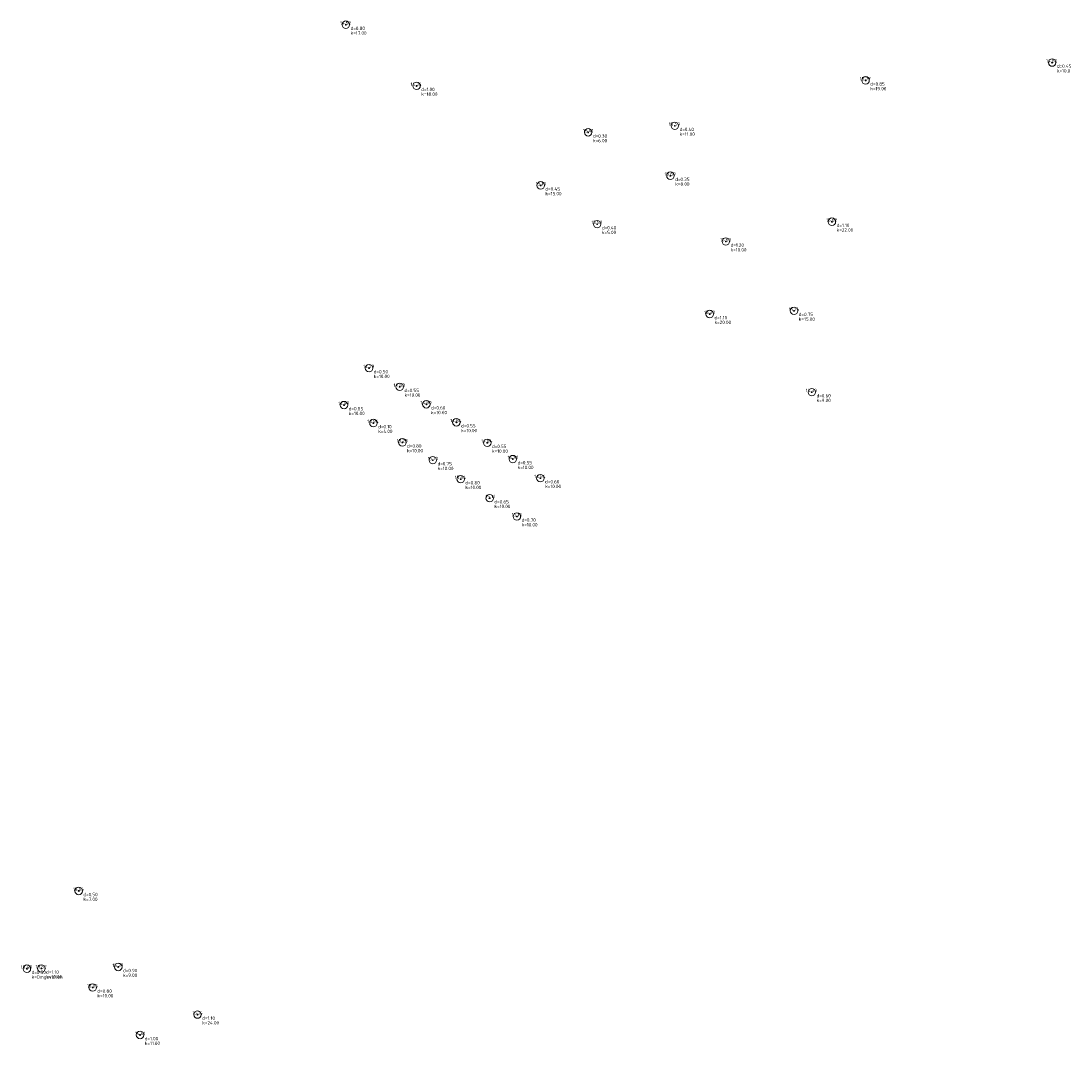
# Model space of a CAD drawing. Header units: metres. Extents: x 202163 to 203807, y 395988 to 397741.
# Tile 1 of 7: x 203571 to 203738, y 395988 to 396151. Entities that reach past the tile are written whole.
import ezdxf
from ezdxf.enums import TextEntityAlignment as Align

# ---------------------------------------------------------------- set-up
doc = ezdxf.new("R2010")
doc.units = ezdxf.units.M
doc.layers.add('B-ME-AL-SITUATIEMETING-S', color=7, linetype='Continuous')
doc.layers.add('X-XX-AL-MEETPUNT_DATA_HOOGTE-T18', color=150, linetype='Continuous')
doc.layers.add('B-ME-GR-BOOM-S', color=90, linetype='Continuous', lineweight=25)
doc.styles.add('NLCS-ISO-ANNOTATIVE-T18', font='txt', dxfattribs={"height": 1.8})

# ---------------------------------------------------------------- blocks, each defined once
blk = doc.blocks.new('SGR-BOOM_NUMMER-SO')
at = {"linetype": 'ByBlock', "lineweight": 18}
h = blk.add_hatch(color=0, dxfattribs=at)
h.dxf.hatch_style = 1
edge = h.paths.add_edge_path()
edge.add_arc((0, 0), 0.25, 0, 360)
at = {"color": 0, "linetype": 'ByBlock', "lineweight": 18}
for radius in [2, 0.25]:
    blk.add_circle((0, 0), radius, dxfattribs=at)
at = {"color": 0, "linetype": 'ByBlock', "lineweight": -2, "style": 'NLCS-ISO-ANNOTATIVE-T18'}
for tag, p in [('SOORT', (2.5, -2.8)), ('DIAMETER', (2.5, -5.3))]:
    blk.add_attdef(tag, p, '', height=1.8, dxfattribs=at)
blk = doc.blocks.new('SAL-MEETPUNT_MARKER-SO')
at = {"layer": 'X-XX-AL-MEETPUNT_DATA_HOOGTE-T18', "style": 'NLCS-ISO-ANNOTATIVE-T18'}
blk.add_attdef('HOOGTE', text='', height=1.8, dxfattribs=at).set_placement((2.79, 0), align=Align.RIGHT)

msp = doc.modelspace()

# ---------------------------------------------------------------- block references
at = {"layer": 'B-ME-AL-SITUATIEMETING-S'}
ref = msp.add_blockref('SAL-MEETPUNT_MARKER-SO', (203622.549, 396150.844), dxfattribs=dict(at, xscale=0.3, yscale=0.3, zscale=0.3))
ref.add_attrib('HOOGTE', '14.52', dxfattribs={"layer": 'X-XX-AL-MEETPUNT_DATA_HOOGTE-T18', "height": 0.54, "style": 'NLCS-ISO-ANNOTATIVE-T18'}).set_placement((203623.38532, 396150.844), align=Align.RIGHT)
ref = msp.add_blockref('SAL-MEETPUNT_MARKER-SO', (203735.37, 396144.802), dxfattribs=dict(at, xscale=0.3, yscale=0.3, zscale=0.3))
ref.add_attrib('HOOGTE', '14.85', dxfattribs={"layer": 'X-XX-AL-MEETPUNT_DATA_HOOGTE-T18', "height": 0.54, "style": 'NLCS-ISO-ANNOTATIVE-T18'}).set_placement((203736.20632, 396144.802), align=Align.RIGHT)
ref = msp.add_blockref('SAL-MEETPUNT_MARKER-SO', (203705.562, 396141.96), dxfattribs=dict(at, xscale=0.3, yscale=0.3, zscale=0.3))
ref.add_attrib('HOOGTE', '15.77', dxfattribs={"layer": 'X-XX-AL-MEETPUNT_DATA_HOOGTE-T18', "height": 0.54, "style": 'NLCS-ISO-ANNOTATIVE-T18'}).set_placement((203706.39832, 396141.96), align=Align.RIGHT)
ref = msp.add_blockref('SAL-MEETPUNT_MARKER-SO', (203633.841, 396141.081), dxfattribs=dict(at, xscale=0.3, yscale=0.3, zscale=0.3))
ref.add_attrib('HOOGTE', '14.34', dxfattribs={"layer": 'X-XX-AL-MEETPUNT_DATA_HOOGTE-T18', "height": 0.54, "style": 'NLCS-ISO-ANNOTATIVE-T18'}).set_placement((203634.67732, 396141.081), align=Align.RIGHT)
ref = msp.add_blockref('SAL-MEETPUNT_MARKER-SO', (203675.099, 396134.699), dxfattribs=dict(at, xscale=0.3, yscale=0.3, zscale=0.3))
ref.add_attrib('HOOGTE', '15.59', dxfattribs={"layer": 'X-XX-AL-MEETPUNT_DATA_HOOGTE-T18', "height": 0.54, "style": 'NLCS-ISO-ANNOTATIVE-T18'}).set_placement((203675.93532, 396134.699), align=Align.RIGHT)
ref = msp.add_blockref('SAL-MEETPUNT_MARKER-SO', (203661.259, 396133.657), dxfattribs=dict(at, xscale=0.3, yscale=0.3, zscale=0.3))
ref.add_attrib('HOOGTE', '15.41', dxfattribs={"layer": 'X-XX-AL-MEETPUNT_DATA_HOOGTE-T18', "height": 0.54, "style": 'NLCS-ISO-ANNOTATIVE-T18'}).set_placement((203662.09532, 396133.657), align=Align.RIGHT)
ref = msp.add_blockref('SAL-MEETPUNT_MARKER-SO', (203674.399, 396126.723), dxfattribs=dict(at, xscale=0.3, yscale=0.3, zscale=0.3))
ref.add_attrib('HOOGTE', '15.69', dxfattribs={"layer": 'X-XX-AL-MEETPUNT_DATA_HOOGTE-T18', "height": 0.54, "style": 'NLCS-ISO-ANNOTATIVE-T18'}).set_placement((203675.23532, 396126.723), align=Align.RIGHT)
ref = msp.add_blockref('SAL-MEETPUNT_MARKER-SO', (203653.676, 396125.183), dxfattribs=dict(at, xscale=0.3, yscale=0.3, zscale=0.3))
ref.add_attrib('HOOGTE', '15.10', dxfattribs={"layer": 'X-XX-AL-MEETPUNT_DATA_HOOGTE-T18', "height": 0.54, "style": 'NLCS-ISO-ANNOTATIVE-T18'}).set_placement((203654.51232, 396125.183), align=Align.RIGHT)
ref = msp.add_blockref('SAL-MEETPUNT_MARKER-SO', (203662.694, 396118.992), dxfattribs=dict(at, xscale=0.3, yscale=0.3, zscale=0.3))
ref.add_attrib('HOOGTE', '15.52', dxfattribs={"layer": 'X-XX-AL-MEETPUNT_DATA_HOOGTE-T18', "height": 0.54, "style": 'NLCS-ISO-ANNOTATIVE-T18'}).set_placement((203663.53032, 396118.992), align=Align.RIGHT)
ref = msp.add_blockref('SAL-MEETPUNT_MARKER-SO', (203700.187, 396119.374), dxfattribs=dict(at, xscale=0.3, yscale=0.3, zscale=0.3))
ref.add_attrib('HOOGTE', '15.62', dxfattribs={"layer": 'X-XX-AL-MEETPUNT_DATA_HOOGTE-T18', "height": 0.54, "style": 'NLCS-ISO-ANNOTATIVE-T18'}).set_placement((203701.02332, 396119.374), align=Align.RIGHT)
ref = msp.add_blockref('SAL-MEETPUNT_MARKER-SO', (203683.245, 396116.22), dxfattribs=dict(at, xscale=0.3, yscale=0.3, zscale=0.3))
ref.add_attrib('HOOGTE', '15.63', dxfattribs={"layer": 'X-XX-AL-MEETPUNT_DATA_HOOGTE-T18', "height": 0.54, "style": 'NLCS-ISO-ANNOTATIVE-T18'}).set_placement((203684.08132, 396116.22), align=Align.RIGHT)
ref = msp.add_blockref('SAL-MEETPUNT_MARKER-SO', (203680.675, 396104.631), dxfattribs=dict(at, xscale=0.3, yscale=0.3, zscale=0.3))
ref.add_attrib('HOOGTE', '15.30', dxfattribs={"layer": 'X-XX-AL-MEETPUNT_DATA_HOOGTE-T18', "height": 0.54, "style": 'NLCS-ISO-ANNOTATIVE-T18'}).set_placement((203681.51132, 396104.631), align=Align.RIGHT)
ref = msp.add_blockref('SAL-MEETPUNT_MARKER-SO', (203694.142, 396105.145), dxfattribs=dict(at, xscale=0.3, yscale=0.3, zscale=0.3))
ref.add_attrib('HOOGTE', '15.14', dxfattribs={"layer": 'X-XX-AL-MEETPUNT_DATA_HOOGTE-T18', "height": 0.54, "style": 'NLCS-ISO-ANNOTATIVE-T18'}).set_placement((203694.97832, 396105.145), align=Align.RIGHT)
ref = msp.add_blockref('SAL-MEETPUNT_MARKER-SO', (203626.251, 396095.991), dxfattribs=dict(at, xscale=0.3, yscale=0.3, zscale=0.3))
ref.add_attrib('HOOGTE', '14.79', dxfattribs={"layer": 'X-XX-AL-MEETPUNT_DATA_HOOGTE-T18', "height": 0.54, "style": 'NLCS-ISO-ANNOTATIVE-T18'}).set_placement((203627.08732, 396095.991), align=Align.RIGHT)
ref = msp.add_blockref('SAL-MEETPUNT_MARKER-SO', (203631.158, 396093.001), dxfattribs=dict(at, xscale=0.3, yscale=0.3, zscale=0.3))
ref.add_attrib('HOOGTE', '14.88', dxfattribs={"layer": 'X-XX-AL-MEETPUNT_DATA_HOOGTE-T18', "height": 0.54, "style": 'NLCS-ISO-ANNOTATIVE-T18'}).set_placement((203631.99432, 396093.001), align=Align.RIGHT)
ref = msp.add_blockref('SAL-MEETPUNT_MARKER-SO', (203696.975, 396092.154), dxfattribs=dict(at, xscale=0.3, yscale=0.3, zscale=0.3))
ref.add_attrib('HOOGTE', '14.39', dxfattribs={"layer": 'X-XX-AL-MEETPUNT_DATA_HOOGTE-T18', "height": 0.54, "style": 'NLCS-ISO-ANNOTATIVE-T18'}).set_placement((203697.81132, 396092.154), align=Align.RIGHT)
ref = msp.add_blockref('SAL-MEETPUNT_MARKER-SO', (203622.254, 396090.086), dxfattribs=dict(at, xscale=0.3, yscale=0.3, zscale=0.3))
ref.add_attrib('HOOGTE', '14.97', dxfattribs={"layer": 'X-XX-AL-MEETPUNT_DATA_HOOGTE-T18', "height": 0.54, "style": 'NLCS-ISO-ANNOTATIVE-T18'}).set_placement((203623.09032, 396090.086), align=Align.RIGHT)
ref = msp.add_blockref('SAL-MEETPUNT_MARKER-SO', (203635.405, 396090.221), dxfattribs=dict(at, xscale=0.3, yscale=0.3, zscale=0.3))
ref.add_attrib('HOOGTE', '14.90', dxfattribs={"layer": 'X-XX-AL-MEETPUNT_DATA_HOOGTE-T18', "height": 0.54, "style": 'NLCS-ISO-ANNOTATIVE-T18'}).set_placement((203636.24132, 396090.221), align=Align.RIGHT)
ref = msp.add_blockref('SAL-MEETPUNT_MARKER-SO', (203626.959, 396087.217), dxfattribs=dict(at, xscale=0.3, yscale=0.3, zscale=0.3))
ref.add_attrib('HOOGTE', '14.94', dxfattribs={"layer": 'X-XX-AL-MEETPUNT_DATA_HOOGTE-T18', "height": 0.54, "style": 'NLCS-ISO-ANNOTATIVE-T18'}).set_placement((203627.79532, 396087.217), align=Align.RIGHT)
ref = msp.add_blockref('SAL-MEETPUNT_MARKER-SO', (203640.21, 396087.344), dxfattribs=dict(at, xscale=0.3, yscale=0.3, zscale=0.3))
ref.add_attrib('HOOGTE', '14.84', dxfattribs={"layer": 'X-XX-AL-MEETPUNT_DATA_HOOGTE-T18', "height": 0.54, "style": 'NLCS-ISO-ANNOTATIVE-T18'}).set_placement((203641.04632, 396087.344), align=Align.RIGHT)
ref = msp.add_blockref('SAL-MEETPUNT_MARKER-SO', (203631.581, 396084.125), dxfattribs=dict(at, xscale=0.3, yscale=0.3, zscale=0.3))
ref.add_attrib('HOOGTE', '15.23', dxfattribs={"layer": 'X-XX-AL-MEETPUNT_DATA_HOOGTE-T18', "height": 0.54, "style": 'NLCS-ISO-ANNOTATIVE-T18'}).set_placement((203632.41732, 396084.125), align=Align.RIGHT)
ref = msp.add_blockref('SAL-MEETPUNT_MARKER-SO', (203645.135, 396084.056), dxfattribs=dict(at, xscale=0.3, yscale=0.3, zscale=0.3))
ref.add_attrib('HOOGTE', '14.84', dxfattribs={"layer": 'X-XX-AL-MEETPUNT_DATA_HOOGTE-T18', "height": 0.54, "style": 'NLCS-ISO-ANNOTATIVE-T18'}).set_placement((203645.97132, 396084.056), align=Align.RIGHT)
ref = msp.add_blockref('SAL-MEETPUNT_MARKER-SO', (203636.44, 396081.286), dxfattribs=dict(at, xscale=0.3, yscale=0.3, zscale=0.3))
ref.add_attrib('HOOGTE', '15.10', dxfattribs={"layer": 'X-XX-AL-MEETPUNT_DATA_HOOGTE-T18', "height": 0.54, "style": 'NLCS-ISO-ANNOTATIVE-T18'}).set_placement((203637.27632, 396081.286), align=Align.RIGHT)
ref = msp.add_blockref('SAL-MEETPUNT_MARKER-SO', (203649.226, 396081.457), dxfattribs=dict(at, xscale=0.3, yscale=0.3, zscale=0.3))
ref.add_attrib('HOOGTE', '14.91', dxfattribs={"layer": 'X-XX-AL-MEETPUNT_DATA_HOOGTE-T18', "height": 0.54, "style": 'NLCS-ISO-ANNOTATIVE-T18'}).set_placement((203650.06232, 396081.457), align=Align.RIGHT)
ref = msp.add_blockref('SAL-MEETPUNT_MARKER-SO', (203640.893, 396078.253), dxfattribs=dict(at, xscale=0.3, yscale=0.3, zscale=0.3))
ref.add_attrib('HOOGTE', '15.04', dxfattribs={"layer": 'X-XX-AL-MEETPUNT_DATA_HOOGTE-T18', "height": 0.54, "style": 'NLCS-ISO-ANNOTATIVE-T18'}).set_placement((203641.72932, 396078.253), align=Align.RIGHT)
ref = msp.add_blockref('SAL-MEETPUNT_MARKER-SO', (203653.626, 396078.416), dxfattribs=dict(at, xscale=0.3, yscale=0.3, zscale=0.3))
ref.add_attrib('HOOGTE', '14.94', dxfattribs={"layer": 'X-XX-AL-MEETPUNT_DATA_HOOGTE-T18', "height": 0.54, "style": 'NLCS-ISO-ANNOTATIVE-T18'}).set_placement((203654.46232, 396078.416), align=Align.RIGHT)
ref = msp.add_blockref('SAL-MEETPUNT_MARKER-SO', (203645.529, 396075.216), dxfattribs=dict(at, xscale=0.3, yscale=0.3, zscale=0.3))
ref.add_attrib('HOOGTE', '15.11', dxfattribs={"layer": 'X-XX-AL-MEETPUNT_DATA_HOOGTE-T18', "height": 0.54, "style": 'NLCS-ISO-ANNOTATIVE-T18'}).set_placement((203646.36532, 396075.216), align=Align.RIGHT)
ref = msp.add_blockref('SAL-MEETPUNT_MARKER-SO', (203649.868, 396072.288), dxfattribs=dict(at, xscale=0.3, yscale=0.3, zscale=0.3))
ref.add_attrib('HOOGTE', '15.15', dxfattribs={"layer": 'X-XX-AL-MEETPUNT_DATA_HOOGTE-T18', "height": 0.54, "style": 'NLCS-ISO-ANNOTATIVE-T18'}).set_placement((203650.70432, 396072.288), align=Align.RIGHT)
ref = msp.add_blockref('SAL-MEETPUNT_MARKER-SO', (203579.877, 396012.474), dxfattribs=dict(at, xscale=0.3, yscale=0.3, zscale=0.3))
ref.add_attrib('HOOGTE', '15.06', dxfattribs={"layer": 'X-XX-AL-MEETPUNT_DATA_HOOGTE-T18', "height": 0.54, "style": 'NLCS-ISO-ANNOTATIVE-T18'}).set_placement((203580.71332, 396012.474), align=Align.RIGHT)
ref = msp.add_blockref('SAL-MEETPUNT_MARKER-SO', (203579.877, 396012.474), dxfattribs=dict(at, xscale=0.3, yscale=0.3, zscale=0.3))
ref.add_attrib('HOOGTE', '15.06', dxfattribs={"layer": 'X-XX-AL-MEETPUNT_DATA_HOOGTE-T18', "height": 0.54, "style": 'NLCS-ISO-ANNOTATIVE-T18'}).set_placement((203580.71332, 396012.474), align=Align.RIGHT)
ref = msp.add_blockref('SAL-MEETPUNT_MARKER-SO', (203571.599, 396000.046), dxfattribs=dict(at, xscale=0.3, yscale=0.3, zscale=0.3))
ref.add_attrib('HOOGTE', '13.48', dxfattribs={"layer": 'X-XX-AL-MEETPUNT_DATA_HOOGTE-T18', "height": 0.54, "style": 'NLCS-ISO-ANNOTATIVE-T18'}).set_placement((203572.43532, 396000.046), align=Align.RIGHT)
ref = msp.add_blockref('SAL-MEETPUNT_MARKER-SO', (203573.92, 396000.084), dxfattribs=dict(at, xscale=0.3, yscale=0.3, zscale=0.3))
ref.add_attrib('HOOGTE', '13.82', dxfattribs={"layer": 'X-XX-AL-MEETPUNT_DATA_HOOGTE-T18', "height": 0.54, "style": 'NLCS-ISO-ANNOTATIVE-T18'}).set_placement((203574.75632, 396000.084), align=Align.RIGHT)
ref = msp.add_blockref('SAL-MEETPUNT_MARKER-SO', (203573.92, 396000.084), dxfattribs=dict(at, xscale=0.3, yscale=0.3, zscale=0.3))
ref.add_attrib('HOOGTE', '13.82', dxfattribs={"layer": 'X-XX-AL-MEETPUNT_DATA_HOOGTE-T18', "height": 0.54, "style": 'NLCS-ISO-ANNOTATIVE-T18'}).set_placement((203574.75632, 396000.084), align=Align.RIGHT)
ref = msp.add_blockref('SAL-MEETPUNT_MARKER-SO', (203586.194, 396000.335), dxfattribs=dict(at, xscale=0.3, yscale=0.3, zscale=0.3))
ref.add_attrib('HOOGTE', '15.37', dxfattribs={"layer": 'X-XX-AL-MEETPUNT_DATA_HOOGTE-T18', "height": 0.54, "style": 'NLCS-ISO-ANNOTATIVE-T18'}).set_placement((203587.03032, 396000.335), align=Align.RIGHT)
ref = msp.add_blockref('SAL-MEETPUNT_MARKER-SO', (203582.114, 395997.046), dxfattribs=dict(at, xscale=0.3, yscale=0.3, zscale=0.3))
ref.add_attrib('HOOGTE', '15.05', dxfattribs={"layer": 'X-XX-AL-MEETPUNT_DATA_HOOGTE-T18', "height": 0.54, "style": 'NLCS-ISO-ANNOTATIVE-T18'}).set_placement((203582.95032, 395997.046), align=Align.RIGHT)
ref = msp.add_blockref('SAL-MEETPUNT_MARKER-SO', (203598.858, 395992.727), dxfattribs=dict(at, xscale=0.3, yscale=0.3, zscale=0.3))
ref.add_attrib('HOOGTE', '15.14', dxfattribs={"layer": 'X-XX-AL-MEETPUNT_DATA_HOOGTE-T18', "height": 0.54, "style": 'NLCS-ISO-ANNOTATIVE-T18'}).set_placement((203599.69432, 395992.727), align=Align.RIGHT)
ref = msp.add_blockref('SAL-MEETPUNT_MARKER-SO', (203589.677, 395989.463), dxfattribs=dict(at, xscale=0.3, yscale=0.3, zscale=0.3))
ref.add_attrib('HOOGTE', '14.01', dxfattribs={"layer": 'X-XX-AL-MEETPUNT_DATA_HOOGTE-T18', "height": 0.54, "style": 'NLCS-ISO-ANNOTATIVE-T18'}).set_placement((203590.51332, 395989.463), align=Align.RIGHT)
at = {"layer": 'B-ME-GR-BOOM-S', "xscale": 0.3, "yscale": 0.3, "zscale": 0.3}
for p, values in [((203622.549, 396150.844), {'SOORT': 'd=0.80', 'DIAMETER': 'k=17.00'}), ((203735.37, 396144.802), {'SOORT': 'd=0.45', 'DIAMETER': 'k=10.0'}), ((203705.562, 396141.96), {'SOORT': 'd=0.85', 'DIAMETER': 'k=19.00'}), ((203633.841, 396141.081), {'SOORT': 'd=1.00', 'DIAMETER': 'k=18.00'}), ((203675.099, 396134.699), {'SOORT': 'd=0.40', 'DIAMETER': 'k=11.00'}), ((203661.259, 396133.657), {'SOORT': 'd=0.30', 'DIAMETER': 'k=6.00'}), ((203674.399, 396126.723), {'SOORT': 'd=0.35', 'DIAMETER': 'k=8.00'}), ((203653.676, 396125.183), {'SOORT': 'd=0.45', 'DIAMETER': 'k=15.00'}), ((203700.187, 396119.374), {'SOORT': 'd=1.10', 'DIAMETER': 'k=22.00'}), ((203662.694, 396118.992), {'SOORT': 'd=0.40', 'DIAMETER': 'k=5.00'}), ((203683.245, 396116.22), {'SOORT': 'd=1.20', 'DIAMETER': 'k=10.00'}), ((203680.675, 396104.631), {'SOORT': 'd=1.10', 'DIAMETER': 'k=20.00'}), ((203694.142, 396105.145), {'SOORT': 'd=0.75', 'DIAMETER': 'k=15.00'}), ((203626.251, 396095.991), {'SOORT': 'd=0.50', 'DIAMETER': 'k=10.00'}), ((203631.158, 396093.001), {'SOORT': 'd=0.55', 'DIAMETER': 'k=10.00'}), ((203696.975, 396092.154), {'SOORT': 'd=0.60', 'DIAMETER': 'k=9.00'}), ((203622.254, 396090.086), {'SOORT': 'd=0.85', 'DIAMETER': 'k=10.00'}), ((203635.405, 396090.221), {'SOORT': 'd=0.60', 'DIAMETER': 'k=10.00'}), ((203626.959, 396087.217), {'SOORT': 'd=0.10', 'DIAMETER': 'k=4.00'}), ((203640.21, 396087.344), {'SOORT': 'd=0.55', 'DIAMETER': 'k=10.00'}), ((203631.581, 396084.125), {'SOORT': 'd=0.80', 'DIAMETER': 'k=10.00'}), ((203645.135, 396084.056), {'SOORT': 'd=0.55', 'DIAMETER': 'k=10.00'}), ((203636.44, 396081.286), {'SOORT': 'd=0.75', 'DIAMETER': 'k=10.00'}), ((203649.226, 396081.457), {'SOORT': 'd=0.55', 'DIAMETER': 'k=10.00'}), ((203640.893, 396078.253), {'SOORT': 'd=0.80', 'DIAMETER': 'k=10.00'}), ((203653.626, 396078.416), {'SOORT': 'd=0.60', 'DIAMETER': 'k=10.00'}), ((203645.529, 396075.216), {'SOORT': 'd=0.65', 'DIAMETER': 'k=10.00'}), ((203649.868, 396072.288), {'SOORT': 'd=0.70', 'DIAMETER': 'k=10.00'}), ((203579.877, 396012.474), {'SOORT': 'd=0.50', 'DIAMETER': 'k=7.00'}), ((203579.877, 396012.474), {'SOORT': 'd=0.50', 'DIAMETER': 'k=7.00'}), ((203586.194, 396000.335), {'SOORT': 'd=0.90', 'DIAMETER': 'k=9.00'}), ((203571.599, 396000.046), {'SOORT': 'd=0.50', 'DIAMETER': 'k=Omgevallen'}), ((203573.92, 396000.084), {'SOORT': 'd=1.10', 'DIAMETER': 'k=10.00'}), ((203573.92, 396000.084), {'SOORT': 'd=1.10', 'DIAMETER': 'k=10.00'}), ((203582.114, 395997.046), {'SOORT': 'd=0.80', 'DIAMETER': 'k=10.00'}), ((203598.858, 395992.727), {'SOORT': 'd=1.10', 'DIAMETER': 'k=24.00'}), ((203589.677, 395989.463), {'SOORT': 'd=1.00', 'DIAMETER': 'k=11.00'})]:
    msp.add_blockref('SGR-BOOM_NUMMER-SO', p, dxfattribs=at).add_auto_attribs(values)

doc.saveas('drawing.dxf')
